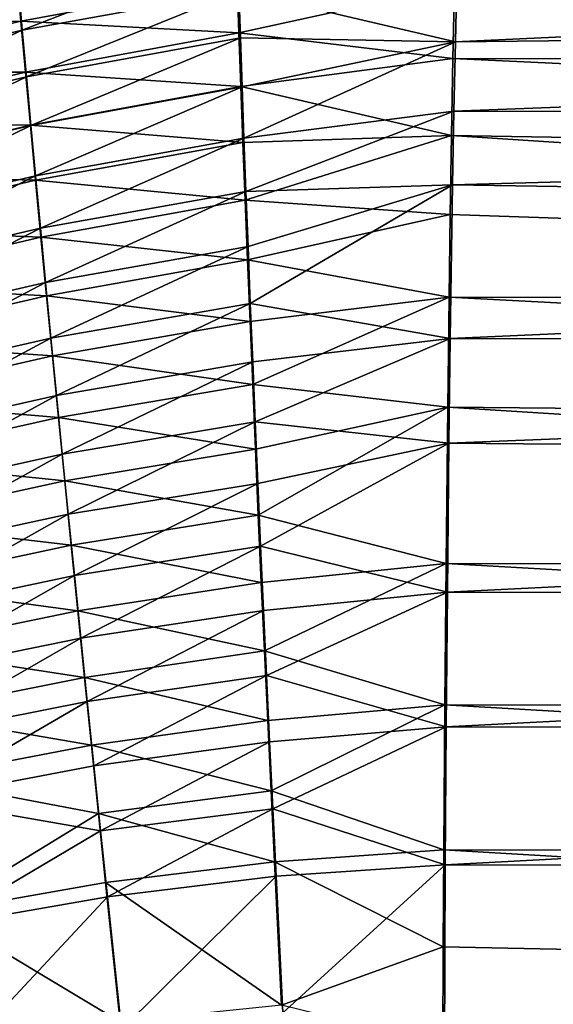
# Model space of a CAD drawing. Header units: metres. Extents: x -901 to 901, y -486 to 401.
# Tile 146 of 256: x -453 to -433, y 229 to 267. Entities that reach past the tile are written whole.
import ezdxf

# ---------------------------------------------------------------- set-up
doc = ezdxf.new("R2010")
doc.units = ezdxf.units.M

msp = doc.modelspace()

# ---------------------------------------------------------------- linework, layer by layer
at = {"layer": 'top0'}
for points in [[(-436.740387, 270.364044, -468.727631), (-445.057251, 267.607117, -471.619995), (-436.851135, 265.679138, -474.052673)], [(-436.740387, 270.364044, -468.727631), (-436.851135, 265.679138, -474.052673), (-340.418884, 270.178833, -470.439514)], [(-340.418884, 270.178833, -470.439514), (-436.851135, 265.679138, -474.052673), (-340.497589, 266.703217, -474.515503)], [(-453.413696, 267.805359, -470.476746), (-453.265381, 266.117676, -472.385132), (-445.110046, 269.303314, -469.628571)], [(-453.265381, 266.117676, -472.385132), (-445.057251, 267.607117, -471.619995), (-445.110046, 269.303314, -469.628571)], [(-340.600128, 264.878418, -480.498047), (-436.885895, 267.807922, -476.166229), (-340.522736, 268.896362, -476.562286)], [(-461.667511, 266.354431, -475.168915), (-453.482391, 268.313568, -474.418274), (-453.316986, 266.458099, -476.345215)], [(-453.482391, 268.313568, -474.418274), (-445.121124, 267.976532, -475.623352), (-453.316986, 266.458099, -476.345215)], [(-453.316986, 266.458099, -476.345215), (-445.121124, 267.976532, -475.623352), (-445.054077, 266.020081, -477.550995)], [(-445.121124, 267.976532, -475.623352), (-436.885895, 267.807922, -476.166229), (-445.054077, 266.020081, -477.550995)], [(-461.360962, 264.205658, -473.096497), (-453.265381, 266.117676, -472.385132), (-453.413696, 267.805359, -470.476746)], [(-445.057251, 267.607117, -471.619995), (-453.265381, 266.117676, -472.385132), (-453.107208, 264.351135, -474.21933)], [(-444.998718, 265.826019, -473.535126), (-445.057251, 267.607117, -471.619995), (-453.107208, 264.351135, -474.21933)], [(-445.057251, 267.607117, -471.619995), (-444.998718, 265.826019, -473.535126), (-436.851135, 265.679138, -474.052673)], [(-445.054077, 266.020081, -477.550995), (-436.885895, 267.807922, -476.166229), (-436.941589, 265.041138, -478.792328)], [(-436.941589, 265.041138, -478.792328), (-436.885895, 267.807922, -476.166229), (-340.600128, 264.878418, -480.498047)], [(-461.667511, 266.354431, -475.168915), (-453.316986, 266.458099, -476.345215), (-461.400879, 264.521667, -477.016144)], [(-461.400879, 264.521667, -477.016144), (-453.316986, 266.458099, -476.345215), (-453.141541, 264.522949, -478.190674)], [(-453.316986, 266.458099, -476.345215), (-445.054077, 266.020081, -477.550995), (-453.141541, 264.522949, -478.190674)], [(-436.851135, 265.679138, -474.052673), (-436.904205, 263.042786, -476.555084), (-340.497589, 266.703217, -474.515503)], [(-340.497589, 266.703217, -474.515503), (-436.904205, 263.042786, -476.555084), (-340.571289, 262.877563, -478.262939)], [(-453.265381, 266.117676, -472.385132), (-461.360962, 264.205658, -473.096497), (-461.106201, 262.460815, -474.854584)], [(-453.107208, 264.351135, -474.21933), (-453.265381, 266.117676, -472.385132), (-461.106201, 262.460815, -474.854584)], [(-453.141541, 264.522949, -478.190674), (-445.054077, 266.020081, -477.550995), (-444.981171, 263.981232, -479.390717)], [(-445.054077, 266.020081, -477.550995), (-436.941589, 265.041138, -478.792328), (-444.981171, 263.981232, -479.390717)], [(-453.107208, 264.351135, -474.21933), (-452.939453, 262.508759, -475.975952), (-444.998718, 265.826019, -473.535126)], [(-444.998718, 265.826019, -473.535126), (-452.939453, 262.508759, -475.975952), (-444.934509, 263.963287, -475.370239)], [(-436.851135, 265.679138, -474.052673), (-444.998718, 265.826019, -473.535126), (-444.934509, 263.963287, -475.370239)], [(-436.851135, 265.679138, -474.052673), (-444.934509, 263.963287, -475.370239), (-444.864716, 262.022095, -477.121643)], [(-436.904205, 263.042786, -476.555084), (-436.851135, 265.679138, -474.052673), (-444.864716, 262.022095, -477.121643)], [(-444.981171, 263.981232, -479.390717), (-436.941589, 265.041138, -478.792328), (-436.994354, 262.11969, -481.24527)], [(-436.994354, 262.11969, -481.24527), (-436.941589, 265.041138, -478.792328), (-340.671661, 260.522583, -484.056396)], [(-340.671661, 260.522583, -484.056396), (-436.941589, 265.041138, -478.792328), (-340.600128, 264.878418, -480.498047)], [(-461.400879, 264.521667, -477.016144), (-453.141541, 264.522949, -478.190674), (-461.120789, 262.61496, -478.784393)], [(-461.120789, 262.61496, -478.784393), (-453.141541, 264.522949, -478.190674), (-452.956329, 262.511292, -479.951141)], [(-453.141541, 264.522949, -478.190674), (-444.981171, 263.981232, -479.390717), (-452.956329, 262.511292, -479.951141)], [(-461.106201, 262.460815, -474.854584), (-460.838562, 260.64566, -476.537537), (-453.107208, 264.351135, -474.21933)], [(-460.838562, 260.64566, -476.537537), (-452.939453, 262.508759, -475.975952), (-453.107208, 264.351135, -474.21933)], [(-452.956329, 262.511292, -479.951141), (-444.981171, 263.981232, -479.390717), (-444.902557, 261.863525, -481.138855)], [(-444.934509, 263.963287, -475.370239), (-452.939453, 262.508759, -475.975952), (-452.762421, 260.593567, -477.651703)], [(-444.864716, 262.022095, -477.121643), (-444.934509, 263.963287, -475.370239), (-452.762421, 260.593567, -477.651703)], [(-444.981171, 263.981232, -479.390717), (-436.994354, 262.11969, -481.24527), (-444.902557, 261.863525, -481.138855)], [(-436.904205, 263.042786, -476.555084), (-444.864716, 262.022095, -477.121643), (-444.78949, 260.005829, -478.785828)], [(-436.954468, 260.258942, -478.892395), (-436.904205, 263.042786, -476.555084), (-444.78949, 260.005829, -478.785828)], [(-436.904205, 263.042786, -476.555084), (-436.954468, 260.258942, -478.892395), (-340.571289, 262.877563, -478.262939)], [(-340.571289, 262.877563, -478.262939), (-436.954468, 260.258942, -478.892395), (-340.639374, 258.730194, -481.65097)], [(-461.120789, 262.61496, -478.784393), (-452.956329, 262.511292, -479.951141), (-460.827637, 260.63739, -480.47049)], [(-452.939453, 262.508759, -475.975952), (-460.838562, 260.64566, -476.537537), (-460.558502, 258.763062, -478.142273)], [(-460.827637, 260.63739, -480.47049), (-452.956329, 262.511292, -479.951141), (-452.761688, 260.426453, -481.62326)], [(-452.762421, 260.593567, -477.651703), (-452.939453, 262.508759, -475.975952), (-460.558502, 258.763062, -478.142273)], [(-452.956329, 262.511292, -479.951141), (-444.902557, 261.863525, -481.138855), (-452.761688, 260.426453, -481.62326)], [(-444.864716, 262.022095, -477.121643), (-452.762421, 260.593567, -477.651703), (-452.576355, 258.608734, -479.243317)], [(-444.78949, 260.005829, -478.785828), (-444.864716, 262.022095, -477.121643), (-452.576355, 258.608734, -479.243317)], [(-444.902557, 261.863525, -481.138855), (-436.994354, 262.11969, -481.24527), (-444.81839, 259.671143, -482.792389)], [(-444.81839, 259.671143, -482.792389), (-436.994354, 262.11969, -481.24527), (-437.042938, 259.125793, -483.466339)], [(-340.736786, 255.864273, -487.211304), (-437.042938, 259.125793, -483.466339), (-436.994354, 262.11969, -481.24527)], [(-340.736786, 255.864273, -487.211304), (-436.994354, 262.11969, -481.24527), (-340.671661, 260.522583, -484.056396)], [(-452.761688, 260.426453, -481.62326), (-444.902557, 261.863525, -481.138855), (-444.81839, 259.671143, -482.792389)], [(-460.827637, 260.63739, -480.47049), (-452.761688, 260.426453, -481.62326), (-460.521942, 258.59201, -482.07135)], [(-452.762421, 260.593567, -477.651703), (-460.558502, 258.763062, -478.142273), (-460.266418, 256.815948, -479.665894)], [(-460.521942, 258.59201, -482.07135), (-452.761688, 260.426453, -481.62326), (-452.557983, 258.272369, -483.204346)], [(-452.576355, 258.608734, -479.243317), (-452.762421, 260.593567, -477.651703), (-460.266418, 256.815948, -479.665894)], [(-452.761688, 260.426453, -481.62326), (-444.81839, 259.671143, -482.792389), (-452.557983, 258.272369, -483.204346)], [(-436.954468, 260.258942, -478.892395), (-444.78949, 260.005829, -478.785828), (-444.708954, 257.918488, -480.360016)], [(-444.62326, 255.764145, -481.841492), (-436.954468, 260.258942, -478.892395), (-444.708954, 257.918488, -480.360016)], [(-437.043976, 254.439224, -482.946991), (-436.954468, 260.258942, -478.892395), (-444.62326, 255.764145, -481.841492)], [(-436.954468, 260.258942, -478.892395), (-437.043976, 254.439224, -482.946991), (-340.639374, 258.730194, -481.65097)], [(-444.78949, 260.005829, -478.785828), (-452.576355, 258.608734, -479.243317), (-452.381653, 256.558014, -480.74826)], [(-452.557983, 258.272369, -483.204346), (-444.81839, 259.671143, -482.792389), (-444.728821, 257.408356, -484.348602)], [(-444.708954, 257.918488, -480.360016), (-444.78949, 260.005829, -478.785828), (-452.381653, 256.558014, -480.74826)], [(-444.81839, 259.671143, -482.792389), (-437.042938, 259.125793, -483.466339), (-444.728821, 257.408356, -484.348602)], [(-444.728821, 257.408356, -484.348602), (-437.042938, 259.125793, -483.466339), (-437.088409, 256.005157, -485.505524)], [(-437.088409, 256.005157, -485.505524), (-437.042938, 259.125793, -483.466339), (-340.736786, 255.864273, -487.211304)], [(-460.521942, 258.59201, -482.07135), (-452.557983, 258.272369, -483.204346), (-460.204224, 256.482483, -483.584534)], [(-452.576355, 258.608734, -479.243317), (-460.266418, 256.815948, -479.665894), (-459.962891, 254.807831, -481.106079)], [(-452.381653, 256.558014, -480.74826), (-452.576355, 258.608734, -479.243317), (-459.962891, 254.807831, -481.106079)], [(-340.639374, 258.730194, -481.65097), (-437.043976, 254.439224, -482.946991), (-340.701385, 254.294815, -484.654907)], [(-460.204224, 256.482483, -483.584534), (-452.557983, 258.272369, -483.204346), (-452.345551, 256.05304, -484.691833)], [(-452.557983, 258.272369, -483.204346), (-444.728821, 257.408356, -484.348602), (-452.345551, 256.05304, -484.691833)], [(-452.178619, 254.44519, -482.164154), (-444.708954, 257.918488, -480.360016), (-452.381653, 256.558014, -480.74826)], [(-452.178619, 254.44519, -482.164154), (-444.62326, 255.764145, -481.841492), (-444.708954, 257.918488, -480.360016)], [(-452.345551, 256.05304, -484.691833), (-444.728821, 257.408356, -484.348602), (-444.634033, 255.079544, -485.804657)], [(-444.728821, 257.408356, -484.348602), (-437.088409, 256.005157, -485.505524), (-444.634033, 255.079544, -485.804657)], [(-460.204224, 256.482483, -483.584534), (-452.345551, 256.05304, -484.691833), (-459.875061, 254.312576, -485.007721)], [(-459.962891, 254.807831, -481.106079), (-459.648438, 252.742233, -482.460602), (-452.381653, 256.558014, -480.74826)], [(-459.648438, 252.742233, -482.460602), (-452.178619, 254.44519, -482.164154), (-452.381653, 256.558014, -480.74826)], [(-459.875061, 254.312576, -485.007721), (-452.345551, 256.05304, -484.691833), (-452.124847, 253.772491, -486.083252)], [(-452.345551, 256.05304, -484.691833), (-444.634033, 255.079544, -485.804657), (-452.124847, 253.772491, -486.083252)], [(-444.634033, 255.079544, -485.804657), (-437.088409, 256.005157, -485.505524), (-444.53421, 252.688995, -487.157837)], [(-444.53421, 252.688995, -487.157837), (-437.088409, 256.005157, -485.505524), (-437.141937, 251.831802, -487.844757)], [(-437.141937, 251.831802, -487.844757), (-437.088409, 256.005157, -485.505524), (-340.795013, 250.940292, -489.938324)], [(-340.795013, 250.940292, -489.938324), (-437.088409, 256.005157, -485.505524), (-340.736786, 255.864273, -487.211304)], [(-444.62326, 255.764145, -481.841492), (-452.178619, 254.44519, -482.164154), (-451.967682, 252.274109, -483.488556)], [(-444.532593, 253.546936, -483.227661), (-444.62326, 255.764145, -481.841492), (-451.967682, 252.274109, -483.488556)], [(-444.532593, 253.546936, -483.227661), (-437.043976, 254.439224, -482.946991), (-444.62326, 255.764145, -481.841492)], [(-452.124847, 253.772491, -486.083252), (-444.634033, 255.079544, -485.804657), (-444.53421, 252.688995, -487.157837)], [(-459.323608, 250.622726, -483.727295), (-452.178619, 254.44519, -482.164154), (-459.648438, 252.742233, -482.460602)], [(-451.967682, 252.274109, -483.488556), (-452.178619, 254.44519, -482.164154), (-459.323608, 250.622726, -483.727295)], [(-437.043976, 254.439224, -482.946991), (-444.532593, 253.546936, -483.227661), (-444.437134, 251.270966, -484.515839)], [(-437.094971, 250.464935, -485.174652), (-437.043976, 254.439224, -482.946991), (-444.437134, 251.270966, -484.515839)], [(-437.043976, 254.439224, -482.946991), (-437.094971, 250.464935, -485.174652), (-340.701385, 254.294815, -484.654907)], [(-459.875061, 254.312576, -485.007721), (-452.124847, 253.772491, -486.083252), (-459.535004, 252.085999, -486.338654)], [(-340.701385, 254.294815, -484.654907), (-437.094971, 250.464935, -485.174652), (-340.756836, 249.606476, -487.251404)], [(-459.535004, 252.085999, -486.338654), (-452.124847, 253.772491, -486.083252), (-451.89621, 251.434753, -487.376007)], [(-452.124847, 253.772491, -486.083252), (-444.53421, 252.688995, -487.157837), (-451.89621, 251.434753, -487.376007)], [(-444.532593, 253.546936, -483.227661), (-451.967682, 252.274109, -483.488556), (-451.749207, 250.048599, -484.719086)], [(-444.437134, 251.270966, -484.515839), (-444.532593, 253.546936, -483.227661), (-451.749207, 250.048599, -484.719086)], [(-451.89621, 251.434753, -487.376007), (-444.53421, 252.688995, -487.157837), (-444.429535, 250.241043, -488.405273)], [(-444.53421, 252.688995, -487.157837), (-437.141937, 251.831802, -487.844757), (-444.429535, 250.241043, -488.405273)], [(-451.967682, 252.274109, -483.488556), (-459.323608, 250.622726, -483.727295), (-458.988953, 248.452866, -484.903931)], [(-451.749207, 250.048599, -484.719086), (-451.967682, 252.274109, -483.488556), (-458.988953, 248.452866, -484.903931)], [(-459.535004, 252.085999, -486.338654), (-451.89621, 251.434753, -487.376007), (-459.184662, 249.806488, -487.574951)], [(-444.429535, 250.241043, -488.405273), (-437.141937, 251.831802, -487.844757), (-444.320099, 247.740021, -489.54425)], [(-444.320099, 247.740021, -489.54425), (-437.141937, 251.831802, -487.844757), (-437.205383, 245.904312, -490.498169)], [(-437.205383, 245.904312, -490.498169), (-437.141937, 251.831802, -487.844757), (-340.845825, 245.78743, -492.212982)], [(-340.845825, 245.78743, -492.212982), (-437.141937, 251.831802, -487.844757), (-340.795013, 250.940292, -489.938324)], [(-459.184662, 249.806488, -487.574951), (-451.89621, 251.434753, -487.376007), (-451.660065, 249.043839, -488.567596)], [(-451.89621, 251.434753, -487.376007), (-444.429535, 250.241043, -488.405273), (-451.660065, 249.043839, -488.567596)], [(-444.437134, 251.270966, -484.515839), (-451.749207, 250.048599, -484.719086), (-451.523529, 247.772491, -485.853302)], [(-444.336975, 248.940353, -485.7034), (-444.437134, 251.270966, -484.515839), (-451.523529, 247.772491, -485.853302)], [(-437.094971, 250.464935, -485.174652), (-444.437134, 251.270966, -484.515839), (-444.336975, 248.940353, -485.7034)], [(-444.232361, 246.559204, -486.787689), (-437.094971, 250.464935, -485.174652), (-444.336975, 248.940353, -485.7034)], [(-437.155365, 244.821793, -487.700714), (-437.094971, 250.464935, -485.174652), (-444.232361, 246.559204, -486.787689)], [(-437.094971, 250.464935, -485.174652), (-437.155365, 244.821793, -487.700714), (-340.756836, 249.606476, -487.251404)], [(-451.749207, 250.048599, -484.719086), (-458.988953, 248.452866, -484.903931), (-458.644989, 246.236206, -485.988373)], [(-451.523529, 247.772491, -485.853302), (-451.749207, 250.048599, -484.719086), (-458.644989, 246.236206, -485.988373)], [(-451.660065, 249.043839, -488.567596), (-444.429535, 250.241043, -488.405273), (-444.320099, 247.740021, -489.54425)], [(-459.184662, 249.806488, -487.574951), (-451.660065, 249.043839, -488.567596), (-458.824554, 247.477814, -488.714386)], [(-340.756836, 249.606476, -487.251404), (-437.155365, 244.821793, -487.700714), (-340.805206, 244.700211, -489.417236)], [(-458.824554, 247.477814, -488.714386), (-451.660065, 249.043839, -488.567596), (-451.416779, 246.603775, -489.655487)], [(-451.660065, 249.043839, -488.567596), (-444.320099, 247.740021, -489.54425), (-451.416779, 246.603775, -489.655487)], [(-451.291046, 245.449631, -486.888824), (-444.336975, 248.940353, -485.7034), (-451.523529, 247.772491, -485.853302)], [(-451.291046, 245.449631, -486.888824), (-444.232361, 246.559204, -486.787689), (-444.336975, 248.940353, -485.7034)], [(-458.644989, 246.236206, -485.988373), (-458.292297, 243.976318, -486.978394), (-451.523529, 247.772491, -485.853302)], [(-458.292297, 243.976318, -486.978394), (-451.291046, 245.449631, -486.888824), (-451.523529, 247.772491, -485.853302)], [(-451.416779, 246.603775, -489.655487), (-444.320099, 247.740021, -489.54425), (-444.206177, 245.190231, -490.57196)], [(-444.320099, 247.740021, -489.54425), (-437.205383, 245.904312, -490.498169), (-444.206177, 245.190231, -490.57196)], [(-458.824554, 247.477814, -488.714386), (-451.416779, 246.603775, -489.655487), (-458.455322, 245.103683, -489.754608)], [(-458.455322, 245.103683, -489.754608), (-451.416779, 246.603775, -489.655487), (-451.166718, 244.118607, -490.637177)], [(-451.416779, 246.603775, -489.655487), (-444.206177, 245.190231, -490.57196), (-451.166718, 244.118607, -490.637177)], [(-444.232361, 246.559204, -486.787689), (-451.291046, 245.449631, -486.888824), (-451.052124, 243.083817, -487.823242)], [(-444.123413, 244.131668, -487.766052), (-444.232361, 246.559204, -486.787689), (-451.052124, 243.083817, -487.823242)], [(-444.123413, 244.131668, -487.766052), (-437.155365, 244.821793, -487.700714), (-444.232361, 246.559204, -486.787689)], [(-444.206177, 245.190231, -490.57196), (-437.205383, 245.904312, -490.498169), (-444.08786, 242.596329, -491.485901)], [(-444.08786, 242.596329, -491.485901), (-437.205383, 245.904312, -490.498169), (-437.251465, 240.551544, -492.295929)], [(-437.251465, 240.551544, -492.295929), (-437.205383, 245.904312, -490.498169), (-340.888763, 240.44519, -494.01355)], [(-340.888763, 240.44519, -494.01355), (-437.205383, 245.904312, -490.498169), (-340.845825, 245.78743, -492.212982)], [(-451.166718, 244.118607, -490.637177), (-458.077484, 242.687866, -490.693329), (-458.455322, 245.103683, -489.754608)], [(-457.931396, 241.676773, -487.871826), (-451.291046, 245.449631, -486.888824), (-458.292297, 243.976318, -486.978394)], [(-451.052124, 243.083817, -487.823242), (-451.291046, 245.449631, -486.888824), (-457.931396, 241.676773, -487.871826)], [(-451.166718, 244.118607, -490.637177), (-444.206177, 245.190231, -490.57196), (-444.08786, 242.596329, -491.485901)], [(-437.155365, 244.821793, -487.700714), (-444.123413, 244.131668, -487.766052), (-444.010315, 241.662109, -488.636139)], [(-437.199249, 239.725189, -489.412476), (-437.155365, 244.821793, -487.700714), (-444.010315, 241.662109, -488.636139)], [(-437.155365, 244.821793, -487.700714), (-437.199249, 239.725189, -489.412476), (-340.805206, 244.700211, -489.417236)], [(-340.805206, 244.700211, -489.417236), (-437.199249, 239.725189, -489.412476), (-340.846069, 239.613632, -491.131592)], [(-450.910339, 241.592621, -491.510376), (-458.077484, 242.687866, -490.693329), (-451.166718, 244.118607, -490.637177)], [(-444.08786, 242.596329, -491.485901), (-450.910339, 241.592621, -491.510376), (-451.166718, 244.118607, -490.637177)], [(-444.123413, 244.131668, -487.766052), (-451.052124, 243.083817, -487.823242), (-450.807159, 240.679169, -488.654388)], [(-444.010315, 241.662109, -488.636139), (-444.123413, 244.131668, -487.766052), (-450.807159, 240.679169, -488.654388)], [(-451.052124, 243.083817, -487.823242), (-457.931396, 241.676773, -487.871826), (-457.562927, 239.341339, -488.666687)], [(-450.807159, 240.679169, -488.654388), (-451.052124, 243.083817, -487.823242), (-457.562927, 239.341339, -488.666687)], [(-457.69165, 240.234344, -491.528473), (-458.077484, 242.687866, -490.693329), (-450.910339, 241.592621, -491.510376)], [(-443.965515, 239.964142, -492.284851), (-450.910339, 241.592621, -491.510376), (-444.08786, 242.596329, -491.485901)], [(-437.251465, 240.551544, -492.295929), (-443.965515, 239.964142, -492.284851), (-444.08786, 242.596329, -491.485901)], [(-457.69165, 240.234344, -491.528473), (-450.910339, 241.592621, -491.510376), (-450.648193, 239.031235, -492.273956)], [(-450.648193, 239.031235, -492.273956), (-450.910339, 241.592621, -491.510376), (-443.965515, 239.964142, -492.284851)], [(-450.807159, 240.679169, -488.654388), (-450.556671, 238.240829, -489.381195), (-444.010315, 241.662109, -488.636139)], [(-450.556671, 238.240829, -489.381195), (-443.893341, 239.156128, -489.396729), (-444.010315, 241.662109, -488.636139)], [(-444.010315, 241.662109, -488.636139), (-443.893341, 239.156128, -489.396729), (-437.199249, 239.725189, -489.412476)], [(-457.562927, 239.341339, -488.666687), (-457.187592, 236.974808, -489.361969), (-450.807159, 240.679169, -488.654388)], [(-457.187592, 236.974808, -489.361969), (-450.556671, 238.240829, -489.381195), (-450.807159, 240.679169, -488.654388)], [(-443.839355, 237.299866, -492.967834), (-443.965515, 239.964142, -492.284851), (-437.251465, 240.551544, -492.295929)], [(-437.288696, 235.059128, -493.604736), (-443.839355, 237.299866, -492.967834), (-437.251465, 240.551544, -492.295929)], [(-437.288696, 235.059128, -493.604736), (-437.251465, 240.551544, -492.295929), (-340.923492, 234.963837, -495.328735)], [(-340.923492, 234.963837, -495.328735), (-437.251465, 240.551544, -492.295929), (-340.888763, 240.44519, -494.01355)], [(-457.298676, 237.748123, -492.259033), (-457.69165, 240.234344, -491.528473), (-450.648193, 239.031235, -492.273956)], [(-450.648193, 239.031235, -492.273956), (-443.965515, 239.964142, -492.284851), (-443.839355, 237.299866, -492.967834)], [(-443.893341, 239.156128, -489.396729), (-443.772766, 236.619598, -490.046906), (-437.199249, 239.725189, -489.412476)], [(-437.199249, 239.725189, -489.412476), (-443.772766, 236.619598, -490.046906), (-437.234711, 234.495636, -490.6586)], [(-437.199249, 239.725189, -489.412476), (-437.234711, 234.495636, -490.6586), (-340.846069, 239.613632, -491.131592)], [(-340.846069, 239.613632, -491.131592), (-437.234711, 234.495636, -490.6586), (-340.87915, 234.394608, -492.38385)], [(-443.893341, 239.156128, -489.396729), (-450.556671, 238.240829, -489.381195), (-450.30127, 235.774231, -490.002808)], [(-450.30127, 235.774231, -490.002808), (-443.772766, 236.619598, -490.046906), (-443.893341, 239.156128, -489.396729)], [(-457.298676, 237.748123, -492.259033), (-450.648193, 239.031235, -492.273956), (-450.38089, 236.44014, -492.927002)], [(-450.38089, 236.44014, -492.927002), (-450.648193, 239.031235, -492.273956), (-443.839355, 237.299866, -492.967834)], [(-450.556671, 238.240829, -489.381195), (-457.187592, 236.974808, -489.361969), (-450.30127, 235.774231, -490.002808)], [(-456.494568, 232.698608, -493.403076), (-457.298676, 237.748123, -492.259033), (-450.38089, 236.44014, -492.927002)], [(-450.38089, 236.44014, -492.927002), (-443.839355, 237.299866, -492.967834), (-443.709747, 234.609665, -493.533844)], [(-443.709747, 234.609665, -493.533844), (-443.839355, 237.299866, -492.967834), (-437.288696, 235.059128, -493.604736)], [(-457.187592, 236.974808, -489.361969), (-456.419617, 232.168411, -490.450806), (-450.30127, 235.774231, -490.002808)], [(-450.30127, 235.774231, -490.002808), (-450.041504, 233.28479, -490.518402), (-443.772766, 236.619598, -490.046906)], [(-450.041504, 233.28479, -490.518402), (-443.648865, 234.05838, -490.585754), (-443.772766, 236.619598, -490.046906)], [(-443.772766, 236.619598, -490.046906), (-443.648865, 234.05838, -490.585754), (-437.234711, 234.495636, -490.6586)], [(-450.108978, 233.825058, -493.468658), (-456.494568, 232.698608, -493.403076), (-450.38089, 236.44014, -492.927002)], [(-443.709747, 234.609665, -493.533844), (-450.108978, 233.825058, -493.468658), (-450.38089, 236.44014, -492.927002)], [(-456.419617, 232.168411, -490.450806), (-450.041504, 233.28479, -490.518402), (-450.30127, 235.774231, -490.002808)], [(-437.308258, 231.378738, -494.195465), (-443.709747, 234.609665, -493.533844), (-437.288696, 235.059128, -493.604736)], [(-437.308258, 231.378738, -494.195465), (-437.288696, 235.059128, -493.604736), (-340.949799, 229.396317, -496.149994)], [(-340.949799, 229.396317, -496.149994), (-437.288696, 235.059128, -493.604736), (-340.923492, 234.963837, -495.328735)], [(-450.108978, 233.825058, -493.468658), (-443.709747, 234.609665, -493.533844), (-443.441223, 229.176102, -494.311218)], [(-443.441223, 229.176102, -494.311218), (-443.709747, 234.609665, -493.533844), (-437.308258, 231.378738, -494.195465)], [(-437.234711, 234.495636, -490.6586), (-443.648865, 234.05838, -490.585754), (-443.392242, 228.885345, -491.325775)], [(-443.392242, 228.885345, -491.325775), (-437.268097, 227.462662, -491.574097), (-437.234711, 234.495636, -490.6586)], [(-437.234711, 234.495636, -490.6586), (-437.268097, 227.462662, -491.574097), (-340.87915, 234.394608, -492.38385)], [(-340.87915, 234.394608, -492.38385), (-437.268097, 227.462662, -491.574097), (-340.904205, 229.093536, -493.165802)], [(-450.041504, 233.28479, -490.518402), (-449.511169, 228.259048, -491.228149), (-443.648865, 234.05838, -490.585754)], [(-443.648865, 234.05838, -490.585754), (-449.511169, 228.259048, -491.228149), (-443.392242, 228.885345, -491.325775)], [(-456.494568, 232.698608, -493.403076), (-450.108978, 233.825058, -493.468658), (-449.553864, 228.545639, -494.214294)], [(-449.553864, 228.545639, -494.214294), (-450.108978, 233.825058, -493.468658), (-443.441223, 229.176102, -494.311218)], [(-456.419617, 232.168411, -490.450806), (-455.634003, 227.297592, -491.132202), (-450.041504, 233.28479, -490.518402)], [(-455.634003, 227.297592, -491.132202), (-449.511169, 228.259048, -491.228149), (-450.041504, 233.28479, -490.518402)], [(-455.671936, 227.58139, -494.118988), (-456.494568, 232.698608, -493.403076), (-449.553864, 228.545639, -494.214294)], [(-437.323761, 227.669739, -494.566437), (-443.441223, 229.176102, -494.311218), (-437.308258, 231.378738, -494.195465)], [(-437.323761, 227.669739, -494.566437), (-437.308258, 231.378738, -494.195465), (-340.949799, 229.396317, -496.149994)], [(-437.323761, 227.669739, -494.566437), (-340.949799, 229.396317, -496.149994), (-341.090759, 223.79567, -496.466583)]]:
    msp.add_3dface(points, dxfattribs=at)

doc.saveas('drawing.dxf')
